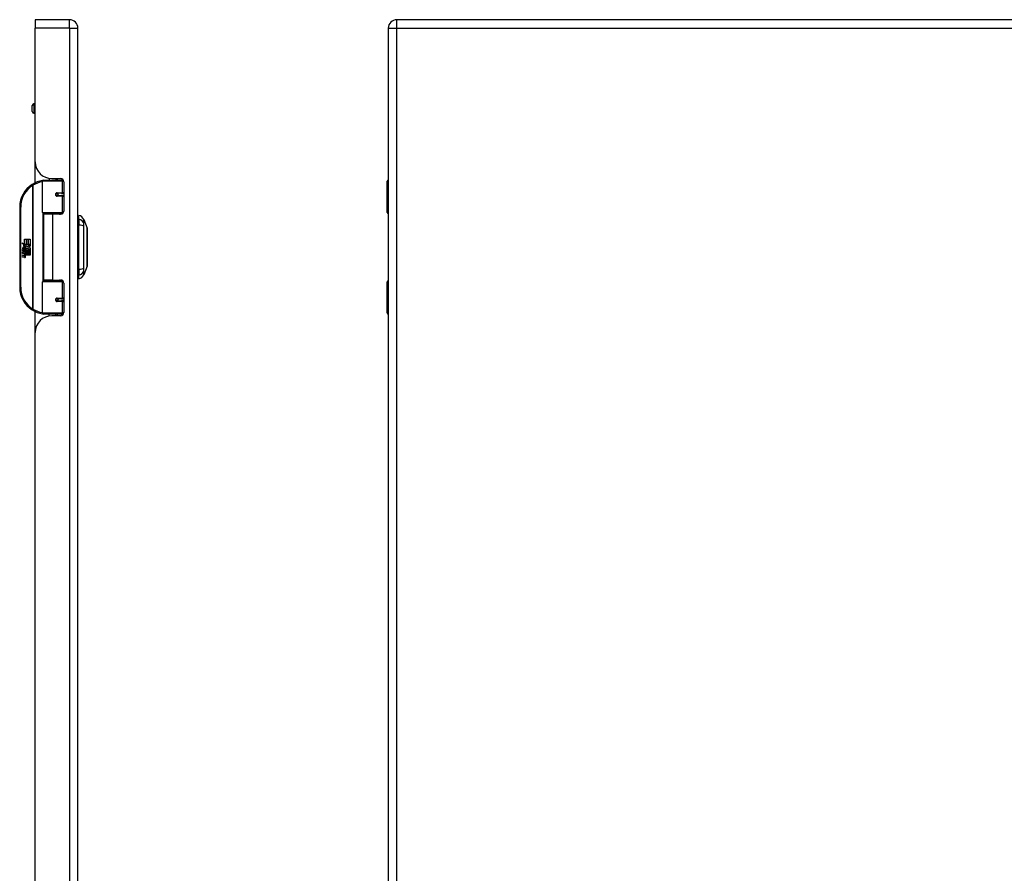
# Model space of a CAD drawing. Header units: inches. Extents: x 5 to 147, y 9 to 79.
# Tile 78 of 95: x 41 to 59, y 44 to 60. Entities that reach past the tile are written whole.
import ezdxf

# ---------------------------------------------------------------- set-up
doc = ezdxf.new("R2010")
doc.units = ezdxf.units.IN
doc.header["$MEASUREMENT"] = 0
doc.layers.add('Visible Edges(ANSI)', color=7, linetype='Continuous', lineweight=25)
doc.layers.add('Visible Tangent Edges(ANSI)', color=7, linetype='Continuous', lineweight=25)

msp = doc.modelspace()

# ---------------------------------------------------------------- linework, layer by layer
at = {"layer": 'Visible Edges(ANSI)'}
for p, q in [((40.836, 59.676), (40.836, 59.515)), ((41.475, 59.676), (40.836, 59.676)), ((77.194, 59.676), (47.598, 59.676)), ((40.836, 57.019), (40.836, 59.515)), ((41.636, 24.034), (41.636, 59.515)), ((47.437, 59.515), (47.437, 24.034)), ((40.781, 57.958), (40.781, 58.072)), ((40.836, 58.103), (40.812, 58.103)), ((40.836, 57.926), (40.812, 57.926)), ((40.836, 56.63), (40.836, 57.019)), ((41.096, 56.711), (41.096, 56.676)), ((41.148, 56.707), (41.314, 56.707)), ((41.222, 56.707), (41.222, 56.676)), ((40.972, 56.072), (40.972, 56.656)), ((40.991, 56.676), (41.321, 56.676)), ((41.366, 56.676), (41.321, 56.676)), ((41.373, 56.648), (41.373, 56.101)), ((47.417, 56.072), (47.417, 56.656)), ((41.239, 56.431), (41.239, 56.429)), ((41.244, 56.43), (41.239, 56.43)), ((41.331, 56.432), (41.244, 56.432)), ((41.244, 56.389), (41.331, 56.389)), ((41.246, 56.43), (41.246, 56.432)), ((41.247, 56.391), (41.247, 56.389)), ((41.331, 56.432), (41.373, 56.432)), ((41.373, 56.389), (41.331, 56.389)), ((40.547, 56.176), (40.547, 54.676)), ((41.325, 56.056), (40.988, 56.056)), ((41.159, 56.042), (40.991, 56.042)), ((40.991, 56.042), (40.991, 54.811)), ((41.064, 56.056), (41.064, 56.042)), ((41.314, 56.042), (41.159, 56.042)), ((41.255, 56.056), (41.255, 56.042)), ((41.325, 56.056), (41.353, 56.056)), ((41.652, 55.949), (41.652, 56.017)), ((41.652, 55.949), (41.652, 55.838)), ((47.437, 56.056), (47.433, 56.056)), ((41.652, 55.014), (41.652, 55.838)), ((41.744, 55.943), (41.807, 55.783)), ((40.587, 55.504), (40.635, 55.479)), ((40.633, 55.46), (40.587, 55.504)), ((40.619, 55.458), (40.633, 55.46)), ((40.663, 55.427), (40.619, 55.458)), ((40.625, 55.38), (40.625, 55.416)), ((40.634, 55.415), (40.634, 55.391)), ((40.635, 55.576), (40.667, 55.576)), ((40.635, 55.479), (40.635, 55.576)), ((40.638, 55.477), (40.667, 55.462)), ((40.667, 55.477), (40.638, 55.477)), ((40.651, 55.42), (40.663, 55.427)), ((40.667, 55.462), (40.657, 55.46)), ((40.657, 55.46), (40.685, 55.44)), ((40.689, 55.41), (40.66, 55.39)), ((40.667, 55.576), (40.667, 55.477)), ((40.671, 55.576), (40.703, 55.576)), ((40.671, 55.477), (40.671, 55.576)), ((40.703, 55.477), (40.671, 55.477)), ((40.685, 55.44), (40.739, 55.477)), ((40.738, 55.374), (40.689, 55.41)), ((40.703, 55.576), (40.703, 55.477)), ((40.708, 55.477), (40.708, 55.576)), ((40.708, 55.576), (40.74, 55.576)), ((40.739, 55.477), (40.708, 55.477)), ((40.74, 55.442), (40.714, 55.425)), ((40.714, 55.425), (40.74, 55.411)), ((40.74, 55.576), (40.74, 55.442)), ((40.74, 55.411), (40.74, 55.344)), ((40.601, 55.381), (40.629, 55.356)), ((40.601, 55.365), (40.601, 55.381)), ((40.621, 55.351), (40.601, 55.365)), ((40.601, 55.341), (40.621, 55.349)), ((40.601, 55.325), (40.601, 55.341)), ((40.629, 55.338), (40.601, 55.325)), ((40.601, 55.318), (40.656, 55.308)), ((40.601, 55.305), (40.601, 55.318)), ((40.624, 55.301), (40.601, 55.305)), ((40.601, 55.284), (40.636, 55.278)), ((40.601, 55.271), (40.601, 55.284)), ((40.624, 55.267), (40.601, 55.271)), ((40.601, 55.251), (40.636, 55.245)), ((40.601, 55.237), (40.601, 55.251)), ((40.636, 55.231), (40.601, 55.237)), ((40.613, 55.386), (40.604, 55.386)), ((40.621, 55.349), (40.621, 55.351)), ((40.629, 55.356), (40.656, 55.37)), ((40.656, 55.314), (40.629, 55.338)), ((40.656, 55.354), (40.638, 55.346)), ((40.638, 55.346), (40.638, 55.344)), ((40.638, 55.344), (40.656, 55.331)), ((40.641, 55.344), (40.659, 55.351)), ((40.74, 55.344), (40.641, 55.344)), ((40.646, 55.298), (40.646, 55.295)), ((40.656, 55.297), (40.646, 55.298)), ((40.648, 55.34), (40.74, 55.34)), ((40.659, 55.332), (40.648, 55.34)), ((40.653, 55.294), (40.659, 55.293)), ((40.656, 55.37), (40.656, 55.354)), ((40.656, 55.331), (40.656, 55.314)), ((40.656, 55.308), (40.656, 55.297)), ((40.659, 55.374), (40.738, 55.374)), ((40.659, 55.351), (40.659, 55.374)), ((40.659, 55.31), (40.659, 55.332)), ((40.74, 55.31), (40.659, 55.31)), ((40.659, 55.306), (40.74, 55.306)), ((40.659, 55.293), (40.659, 55.306)), ((40.74, 55.276), (40.66, 55.276)), ((40.74, 55.34), (40.74, 55.31)), ((40.74, 55.306), (40.74, 55.276)), ((41.807, 55.069), (41.744, 54.909)), ((41.652, 55.014), (41.652, 54.904)), ((41.652, 54.836), (41.652, 54.904)), ((40.972, 54.196), (40.972, 54.78)), ((40.988, 54.796), (41.325, 54.796)), ((41.159, 54.811), (40.991, 54.811)), ((41.064, 54.796), (41.064, 54.811)), ((41.159, 54.811), (41.314, 54.811)), ((41.255, 54.796), (41.255, 54.811)), ((41.353, 54.796), (41.325, 54.796)), ((41.373, 54.752), (41.373, 54.204)), ((47.417, 54.196), (47.417, 54.78)), ((47.433, 54.796), (47.437, 54.796)), ((41.239, 54.421), (41.239, 54.423)), ((41.239, 54.422), (41.244, 54.422)), ((41.331, 54.463), (41.244, 54.463)), ((41.244, 54.42), (41.331, 54.42)), ((41.246, 54.422), (41.246, 54.42)), ((41.247, 54.461), (41.247, 54.463)), ((41.331, 54.463), (41.373, 54.463)), ((41.373, 54.42), (41.331, 54.42)), ((40.836, 53.833), (40.836, 54.223)), ((41.321, 54.176), (40.991, 54.176)), ((41.096, 54.141), (41.096, 54.176)), ((41.314, 54.145), (41.148, 54.145)), ((41.222, 54.145), (41.222, 54.176)), ((41.321, 54.176), (41.366, 54.176)), ((40.836, 43.368), (40.836, 53.833))]:
    msp.add_line(p, q, dxfattribs=at)
at = {"layer": 'Visible Edges(ANSI)', "flags": 128}
for points in [[(40.979, 56.671), (40.979, 56.671), (40.978, 56.671), (40.978, 56.671), (40.978, 56.671), (40.978, 56.671), (40.977, 56.671), (40.977, 56.671), (40.977, 56.671), (40.977, 56.671), (40.976, 56.671), (40.976, 56.671), (40.976, 56.671), (40.976, 56.671), (40.975, 56.671), (40.975, 56.671), (40.975, 56.671), (40.975, 56.671), (40.974, 56.671), (40.974, 56.671), (40.974, 56.671), (40.974, 56.671), (40.973, 56.671), (40.973, 56.671), (40.973, 56.671)], [(41.244, 56.389), (41.241, 56.389), (41.239, 56.389), (41.236, 56.39), (41.234, 56.391), (41.231, 56.393), (41.229, 56.395), (41.227, 56.397), (41.225, 56.399), (41.224, 56.402), (41.223, 56.404), (41.222, 56.407), (41.222, 56.41), (41.222, 56.413), (41.223, 56.416), (41.224, 56.419), (41.225, 56.422), (41.227, 56.424), (41.229, 56.426), (41.231, 56.428), (41.234, 56.429), (41.236, 56.431), (41.239, 56.431), (41.241, 56.432), (41.244, 56.432)], [(41.291, 56.042), (41.293, 56.043), (41.296, 56.044), (41.299, 56.044), (41.301, 56.045), (41.304, 56.046), (41.306, 56.047), (41.309, 56.048), (41.311, 56.049), (41.314, 56.049), (41.316, 56.05), (41.319, 56.051), (41.321, 56.051), (41.324, 56.052), (41.327, 56.052), (41.329, 56.053), (41.332, 56.053), (41.334, 56.054), (41.337, 56.054), (41.339, 56.054), (41.342, 56.055), (41.345, 56.055), (41.347, 56.055), (41.35, 56.055), (41.352, 56.056)], [(41.807, 55.071), (41.807, 55.071), (41.807, 55.073), (41.807, 55.075), (41.807, 55.078), (41.807, 55.082), (41.807, 55.086), (41.807, 55.092), (41.807, 55.098), (41.807, 55.105), (41.807, 55.113), (41.807, 55.122), (41.807, 55.131), (41.807, 55.141), (41.807, 55.151), (41.807, 55.163), (41.807, 55.175), (41.807, 55.187), (41.807, 55.201), (41.807, 55.214), (41.807, 55.228), (41.807, 55.243), (41.807, 55.258), (41.807, 55.274), (41.807, 55.29), (41.807, 55.306), (41.807, 55.323), (41.807, 55.34), (41.807, 55.357), (41.807, 55.374), (41.807, 55.391), (41.807, 55.408), (41.807, 55.426), (41.807, 55.443), (41.807, 55.461), (41.807, 55.478), (41.807, 55.496), (41.807, 55.512), (41.807, 55.529), (41.807, 55.546), (41.807, 55.562), (41.807, 55.578), (41.807, 55.594), (41.807, 55.609), (41.807, 55.624), (41.807, 55.638), (41.807, 55.652), (41.807, 55.665), (41.807, 55.677), (41.807, 55.689), (41.807, 55.701), (41.807, 55.711), (41.807, 55.721), (41.807, 55.731), (41.807, 55.739), (41.807, 55.747), (41.807, 55.754), (41.807, 55.76), (41.807, 55.766), (41.807, 55.771), (41.807, 55.774), (41.807, 55.777), (41.807, 55.779), (41.807, 55.781), (41.807, 55.781)], [(41.352, 54.797), (41.35, 54.797), (41.347, 54.797), (41.345, 54.797), (41.342, 54.797), (41.339, 54.798), (41.337, 54.798), (41.334, 54.799), (41.332, 54.799), (41.329, 54.799), (41.327, 54.8), (41.324, 54.8), (41.321, 54.801), (41.319, 54.802), (41.316, 54.802), (41.314, 54.803), (41.311, 54.804), (41.309, 54.804), (41.306, 54.805), (41.304, 54.806), (41.301, 54.807), (41.299, 54.808), (41.296, 54.809), (41.293, 54.81), (41.291, 54.811)], [(41.244, 54.42), (41.241, 54.42), (41.239, 54.421), (41.236, 54.422), (41.234, 54.423), (41.231, 54.424), (41.229, 54.426), (41.227, 54.428), (41.225, 54.431), (41.224, 54.433), (41.223, 54.436), (41.222, 54.439), (41.222, 54.442), (41.222, 54.445), (41.223, 54.448), (41.224, 54.45), (41.225, 54.453), (41.227, 54.455), (41.229, 54.458), (41.231, 54.459), (41.234, 54.461), (41.236, 54.462), (41.239, 54.463), (41.241, 54.463), (41.244, 54.463)], [(40.973, 54.182), (40.973, 54.182), (40.973, 54.182), (40.974, 54.181), (40.974, 54.181), (40.974, 54.181), (40.974, 54.181), (40.975, 54.181), (40.975, 54.181), (40.975, 54.181), (40.975, 54.181), (40.976, 54.181), (40.976, 54.181), (40.976, 54.181), (40.976, 54.181), (40.977, 54.181), (40.977, 54.181), (40.977, 54.181), (40.977, 54.181), (40.978, 54.181), (40.978, 54.181), (40.978, 54.181), (40.978, 54.181), (40.979, 54.181), (40.979, 54.181)]]:
    msp.add_lwpolyline(points, dxfattribs=at)
at = {"layer": 'Visible Edges(ANSI)'}
for centre in [(41.244, 56.41), (41.244, 54.442)]:
    msp.add_circle(centre, 0.0197, dxfattribs=at)
for centre, radius, start, end in [((41.475, 59.515), 0.161, 0, 90), ((47.598, 59.515), 0.161, 90, 180), ((40.812, 58.072), 0.0315, 90, 180), ((40.812, 57.958), 0.0315, 180, 270), ((41.148, 57.019), 0.312, 180, 270), ((41.314, 56.648), 0.0591, 0, 90), ((41.047, 56.176), 0.5, 122.2377, 180), ((41.047, 56.176), 0.5, 98.5081, 122.2377), ((40.991, 56.656), 0.0197, 90, 180), ((47.437, 56.656), 0.0197, 90.5386, 180), ((41.244, 56.41), 0.0217, 279.147, 90), ((40.988, 56.072), 0.0157, 180, 270), ((41.314, 56.101), 0.0591, 270, 0), ((41.66, 55.958), 0.0394, 101.537, 126.8699), ((41.634, 55.9), 0.118, 21.2505, 81.3991), ((47.433, 56.072), 0.0157, 180, 270), ((41.802, 55.781), 0.00492, 0.2088, 21.2505), ((40.662, 55.404), 0.0607, 171.5605, 197.3343), ((40.622, 55.41), 0.0197, 86.5646, 171.5605), ((40.641, 55.398), 0.0307, 154.6784, 202.5609), ((40.622, 55.407), 0.0096, 73.5261, 154.6784), ((40.62, 55.39), 0.0398, 44.1684, 86.5646), ((40.632, 55.398), 0.0168, 19.3797, 82.9975), ((40.638, 55.4), 0.0109, 321.1652, 19.3797), ((40.627, 55.397), 0.0299, 350.4085, 44.1684), ((40.627, 55.397), 0.033, 347.079, 43.1785), ((40.616, 55.255), 0.0465, 57.5992, 80), ((40.616, 55.221), 0.0465, 58.5584, 80.8257), ((40.636, 55.405), 0.0282, 246.1555, 293.8445), ((40.639, 55.399), 0.00955, 241.4547, 321.1652), ((40.638, 55.29), 0.0123, 260, 293.5571), ((40.638, 55.257), 0.0123, 259.9922, 293.5487), ((40.641, 55.259), 0.0288, 259, 288.4748), ((40.634, 55.284), 0.0126, 6.03, 57.5992), ((40.634, 55.25), 0.0126, 6.1027, 57.6083), ((40.641, 55.284), 0.006, 293.5571, 6.03), ((40.641, 55.251), 0.006, 293.5487, 6.1027), ((40.642, 55.293), 0.0288, 273.6169, 286.9928), ((40.633, 55.242), 0.0246, 359.6788, 63.9508), ((40.633, 55.275), 0.024, 359.4776, 57.4114), ((40.642, 55.393), 0.0152, 293.8445, 355.0802), ((40.647, 55.275), 0.0101, 286.9928, 359.4776), ((40.647, 55.242), 0.0105, 288.4748, 359.6788), ((40.636, 55.277), 0.024, 358.7952, 46.5849), ((41.802, 55.071), 0.00492, 338.7495, 359.7912), ((41.66, 54.895), 0.0394, 233.1301, 258.463), ((41.634, 54.952), 0.118, 278.6009, 338.7495), ((41.047, 54.676), 0.5, 180, 237.7623), ((40.988, 54.78), 0.0157, 90, 180), ((41.314, 54.752), 0.0591, 0, 90), ((47.433, 54.78), 0.0157, 90, 180), ((41.244, 54.442), 0.0217, 270, 80.853), ((41.047, 54.676), 0.5, 237.7623, 261.4919), ((41.148, 53.833), 0.312, 90, 180), ((40.991, 54.196), 0.0197, 180, 270), ((41.314, 54.204), 0.0591, 270, 0), ((47.437, 54.196), 0.0197, 180, 269.4614)]:
    msp.add_arc(centre, radius, start, end, dxfattribs=at)
at = {"layer": 'Visible Tangent Edges(ANSI)'}
for p, q in [((41.475, 59.515), (41.475, 59.676)), ((47.598, 59.515), (47.598, 59.676)), ((41.475, 59.515), (40.836, 59.515)), ((41.475, 59.515), (41.475, 24.034)), ((41.475, 59.515), (41.636, 59.515)), ((47.437, 59.515), (47.598, 59.515)), ((47.598, 59.515), (77.194, 59.515)), ((47.598, 24.034), (47.598, 59.515)), ((40.812, 58.103), (40.812, 57.926)), ((41.247, 56.707), (41.247, 56.676)), ((40.78, 56.599), (40.791, 56.582)), ((40.791, 56.582), (40.791, 54.27)), ((40.791, 56.582), (40.794, 56.582)), ((40.794, 54.27), (40.794, 56.582)), ((41.34, 56.656), (40.972, 56.656)), ((41.34, 56.656), (41.373, 56.656)), ((41.34, 56.656), (41.34, 56.442)), ((47.437, 56.656), (47.417, 56.656)), ((41.247, 56.432), (41.247, 56.43)), ((41.247, 56.391), (41.247, 56.39)), ((41.249, 56.442), (41.34, 56.442)), ((41.34, 56.379), (41.249, 56.379)), ((41.373, 56.442), (41.34, 56.442)), ((41.34, 56.379), (41.34, 56.072)), ((41.34, 56.379), (41.373, 56.379)), ((40.547, 56.176), (40.566, 56.176)), ((40.566, 54.676), (40.566, 56.176)), ((40.972, 56.072), (41.34, 56.072)), ((40.979, 56.058), (40.979, 54.794)), ((41.159, 56.042), (41.159, 54.811)), ((41.366, 56.072), (41.34, 56.072)), ((47.417, 56.072), (47.437, 56.072)), ((40.566, 54.676), (40.547, 54.676)), ((41.34, 54.78), (40.972, 54.78)), ((41.34, 54.78), (41.366, 54.78)), ((41.34, 54.78), (41.34, 54.473)), ((47.437, 54.78), (47.417, 54.78)), ((41.247, 54.462), (41.247, 54.461)), ((41.247, 54.422), (41.247, 54.42)), ((41.249, 54.473), (41.34, 54.473)), ((41.34, 54.41), (41.249, 54.41)), ((41.373, 54.473), (41.34, 54.473)), ((41.34, 54.41), (41.34, 54.196)), ((41.34, 54.41), (41.373, 54.41)), ((40.791, 54.27), (40.78, 54.253)), ((40.794, 54.27), (40.791, 54.27)), ((40.972, 54.196), (41.34, 54.196)), ((41.247, 54.176), (41.247, 54.145)), ((41.373, 54.196), (41.34, 54.196)), ((47.417, 54.196), (47.437, 54.196))]:
    msp.add_line(p, q, dxfattribs=at)
at = {"layer": 'Visible Tangent Edges(ANSI)', "flags": 128}
for points in [[(41.249, 56.442), (41.245, 56.442), (41.241, 56.441), (41.237, 56.44), (41.233, 56.438), (41.229, 56.436), (41.226, 56.433), (41.223, 56.43), (41.22, 56.427), (41.218, 56.423), (41.217, 56.419), (41.216, 56.415), (41.215, 56.41), (41.216, 56.406), (41.217, 56.402), (41.218, 56.398), (41.22, 56.394), (41.223, 56.39), (41.226, 56.387), (41.229, 56.385), (41.233, 56.383), (41.237, 56.381), (41.241, 56.38), (41.245, 56.379), (41.249, 56.379)], [(47.437, 56.441), (47.435, 56.44), (47.433, 56.439), (47.432, 56.438), (47.431, 56.436), (47.43, 56.434), (47.429, 56.431), (47.428, 56.428), (47.427, 56.425), (47.427, 56.421), (47.426, 56.418), (47.426, 56.414), (47.426, 56.41), (47.426, 56.407), (47.426, 56.403), (47.427, 56.399), (47.427, 56.396), (47.428, 56.393), (47.429, 56.39), (47.43, 56.387), (47.431, 56.385), (47.432, 56.383), (47.433, 56.381), (47.435, 56.38), (47.437, 56.379)], [(47.437, 56.399), (47.436, 56.4), (47.436, 56.401), (47.436, 56.402), (47.436, 56.403), (47.436, 56.404), (47.436, 56.404), (47.435, 56.405), (47.435, 56.406), (47.435, 56.407), (47.435, 56.408), (47.435, 56.409), (47.435, 56.41), (47.435, 56.411), (47.435, 56.412), (47.435, 56.413), (47.435, 56.414), (47.435, 56.415), (47.436, 56.416), (47.436, 56.417), (47.436, 56.418), (47.436, 56.419), (47.436, 56.42), (47.436, 56.421), (47.437, 56.422)], [(41.353, 56.056), (41.349, 56.056), (41.344, 56.056), (41.34, 56.055), (41.336, 56.055), (41.332, 56.055), (41.328, 56.055), (41.324, 56.054), (41.32, 56.054), (41.315, 56.053), (41.311, 56.053), (41.307, 56.052), (41.303, 56.052), (41.299, 56.051), (41.295, 56.051), (41.291, 56.05), (41.287, 56.049), (41.283, 56.049), (41.279, 56.048), (41.275, 56.047), (41.271, 56.046), (41.267, 56.045), (41.263, 56.044), (41.259, 56.043), (41.255, 56.042)], [(41.746, 55.866), (41.746, 55.874), (41.746, 55.88), (41.746, 55.885), (41.746, 55.89), (41.746, 55.895), (41.746, 55.9), (41.745, 55.904), (41.745, 55.909), (41.745, 55.913), (41.745, 55.916), (41.745, 55.92), (41.745, 55.923), (41.745, 55.926), (41.745, 55.929), (41.745, 55.932), (41.745, 55.934), (41.745, 55.936), (41.745, 55.938), (41.745, 55.939), (41.745, 55.94), (41.744, 55.941), (41.744, 55.942), (41.744, 55.943), (41.744, 55.943)], [(41.746, 55.037), (41.746, 55.071), (41.746, 55.102), (41.746, 55.133), (41.745, 55.165), (41.745, 55.197), (41.745, 55.229), (41.745, 55.262), (41.745, 55.294), (41.745, 55.327), (41.745, 55.36), (41.744, 55.393), (41.744, 55.426), (41.744, 55.459), (41.745, 55.492), (41.745, 55.525), (41.745, 55.558), (41.745, 55.59), (41.745, 55.623), (41.745, 55.655), (41.745, 55.687), (41.746, 55.719), (41.746, 55.75), (41.746, 55.781), (41.746, 55.815)], [(41.746, 55.815), (41.746, 55.817), (41.746, 55.82), (41.746, 55.823), (41.746, 55.826), (41.746, 55.828), (41.746, 55.831), (41.746, 55.833), (41.746, 55.836), (41.746, 55.838), (41.746, 55.84), (41.746, 55.843), (41.746, 55.845), (41.746, 55.847), (41.746, 55.849), (41.746, 55.851), (41.746, 55.853), (41.746, 55.855), (41.746, 55.857), (41.746, 55.858), (41.746, 55.86), (41.746, 55.862), (41.746, 55.863), (41.746, 55.865), (41.746, 55.866)], [(41.807, 55.783), (41.807, 55.783), (41.807, 55.782), (41.807, 55.782), (41.807, 55.781), (41.807, 55.779), (41.807, 55.778), (41.807, 55.776), (41.807, 55.773), (41.807, 55.771), (41.807, 55.768), (41.807, 55.765), (41.807, 55.762), (41.807, 55.758), (41.807, 55.754), (41.807, 55.75), (41.807, 55.745), (41.807, 55.741), (41.807, 55.736), (41.807, 55.73), (41.807, 55.725), (41.807, 55.719), (41.807, 55.713), (41.807, 55.707), (41.807, 55.701)], [(41.807, 55.701), (41.807, 55.699), (41.807, 55.697), (41.807, 55.695), (41.807, 55.693), (41.807, 55.692), (41.807, 55.69), (41.807, 55.688), (41.807, 55.686), (41.807, 55.684), (41.807, 55.682), (41.807, 55.68), (41.807, 55.678), (41.807, 55.676), (41.807, 55.674), (41.807, 55.672), (41.807, 55.67), (41.807, 55.668), (41.807, 55.666), (41.807, 55.664), (41.807, 55.662), (41.807, 55.66), (41.807, 55.658), (41.807, 55.656), (41.807, 55.654)], [(41.807, 55.654), (41.807, 55.638), (41.807, 55.621), (41.807, 55.603), (41.807, 55.585), (41.807, 55.566), (41.807, 55.547), (41.807, 55.527), (41.807, 55.508), (41.807, 55.487), (41.807, 55.467), (41.807, 55.447), (41.807, 55.426), (41.807, 55.405), (41.807, 55.385), (41.807, 55.365), (41.807, 55.344), (41.807, 55.324), (41.807, 55.305), (41.807, 55.286), (41.807, 55.267), (41.807, 55.249), (41.807, 55.231), (41.807, 55.215), (41.807, 55.199)], [(41.746, 54.986), (41.746, 54.987), (41.746, 54.989), (41.746, 54.99), (41.746, 54.992), (41.746, 54.994), (41.746, 54.995), (41.746, 54.997), (41.746, 54.999), (41.746, 55.001), (41.746, 55.003), (41.746, 55.005), (41.746, 55.007), (41.746, 55.009), (41.746, 55.012), (41.746, 55.014), (41.746, 55.016), (41.746, 55.019), (41.746, 55.021), (41.746, 55.024), (41.746, 55.027), (41.746, 55.029), (41.746, 55.032), (41.746, 55.035), (41.746, 55.037)], [(41.807, 55.199), (41.807, 55.196), (41.807, 55.194), (41.807, 55.192), (41.807, 55.19), (41.807, 55.188), (41.807, 55.186), (41.807, 55.184), (41.807, 55.182), (41.807, 55.18), (41.807, 55.178), (41.807, 55.176), (41.807, 55.174), (41.807, 55.172), (41.807, 55.17), (41.807, 55.168), (41.807, 55.166), (41.807, 55.164), (41.807, 55.162), (41.807, 55.161), (41.807, 55.159), (41.807, 55.157), (41.807, 55.155), (41.807, 55.153), (41.807, 55.151)], [(41.807, 55.151), (41.807, 55.145), (41.807, 55.139), (41.807, 55.133), (41.807, 55.127), (41.807, 55.122), (41.807, 55.116), (41.807, 55.111), (41.807, 55.107), (41.807, 55.102), (41.807, 55.098), (41.807, 55.094), (41.807, 55.09), (41.807, 55.087), (41.807, 55.084), (41.807, 55.081), (41.807, 55.079), (41.807, 55.076), (41.807, 55.075), (41.807, 55.073), (41.807, 55.072), (41.807, 55.071), (41.807, 55.07), (41.807, 55.069), (41.807, 55.069)], [(41.744, 54.909), (41.744, 54.91), (41.744, 54.91), (41.744, 54.911), (41.745, 54.912), (41.745, 54.913), (41.745, 54.914), (41.745, 54.916), (41.745, 54.918), (41.745, 54.92), (41.745, 54.923), (41.745, 54.926), (41.745, 54.929), (41.745, 54.932), (41.745, 54.936), (41.745, 54.939), (41.745, 54.943), (41.745, 54.948), (41.746, 54.952), (41.746, 54.957), (41.746, 54.962), (41.746, 54.967), (41.746, 54.972), (41.746, 54.978), (41.746, 54.986)], [(41.255, 54.81), (41.259, 54.809), (41.263, 54.808), (41.267, 54.807), (41.271, 54.806), (41.275, 54.805), (41.279, 54.804), (41.283, 54.804), (41.287, 54.803), (41.291, 54.802), (41.295, 54.801), (41.299, 54.801), (41.303, 54.8), (41.307, 54.8), (41.311, 54.799), (41.315, 54.799), (41.32, 54.798), (41.324, 54.798), (41.328, 54.798), (41.332, 54.797), (41.336, 54.797), (41.34, 54.797), (41.344, 54.797), (41.349, 54.796), (41.353, 54.796)], [(41.249, 54.473), (41.245, 54.473), (41.241, 54.472), (41.237, 54.471), (41.233, 54.469), (41.229, 54.467), (41.226, 54.465), (41.223, 54.462), (41.22, 54.458), (41.218, 54.454), (41.217, 54.45), (41.216, 54.446), (41.215, 54.442), (41.216, 54.438), (41.217, 54.433), (41.218, 54.429), (41.22, 54.426), (41.223, 54.422), (41.226, 54.419), (41.229, 54.416), (41.233, 54.414), (41.237, 54.412), (41.241, 54.411), (41.245, 54.411), (41.249, 54.41)], [(47.437, 54.473), (47.435, 54.472), (47.433, 54.471), (47.432, 54.469), (47.431, 54.467), (47.43, 54.465), (47.429, 54.462), (47.428, 54.46), (47.427, 54.456), (47.427, 54.453), (47.426, 54.449), (47.426, 54.446), (47.426, 54.442), (47.426, 54.438), (47.426, 54.434), (47.427, 54.431), (47.427, 54.427), (47.428, 54.424), (47.429, 54.421), (47.43, 54.419), (47.431, 54.416), (47.432, 54.414), (47.433, 54.413), (47.435, 54.412), (47.437, 54.411)], [(47.437, 54.431), (47.436, 54.431), (47.436, 54.432), (47.436, 54.433), (47.436, 54.434), (47.436, 54.435), (47.436, 54.436), (47.435, 54.437), (47.435, 54.438), (47.435, 54.439), (47.435, 54.44), (47.435, 54.441), (47.435, 54.442), (47.435, 54.443), (47.435, 54.444), (47.435, 54.445), (47.435, 54.446), (47.435, 54.447), (47.436, 54.448), (47.436, 54.449), (47.436, 54.45), (47.436, 54.45), (47.436, 54.451), (47.436, 54.452), (47.437, 54.453)]]:
    msp.add_lwpolyline(points, dxfattribs=at)
at = {"layer": 'Visible Tangent Edges(ANSI)'}
for centre, start, end in [((41.047, 56.176), 122.2377, 180), ((41.051, 56.176), 99.4349, 122.2377), ((41.047, 54.676), 180, 237.7623), ((41.051, 54.676), 237.7623, 260.5651)]:
    msp.add_arc(centre, 0.48, start, end, dxfattribs=at)
for centre, major_axis, ratio, start_param, end_param in [((40.791, 56.582), (-0.0105, 0.0167), 0.161367, 4.610972, 6.283185), ((40.976, 56.651), (-0.0029, 0.0195), 0.187781, 5.698095, 6.283185), ((41.321, 56.656), (0, 0.0197), 0.965926, 4.712389, 6.283185), ((41.244, 56.442), (0, -0.00984), 0.476565, 0, 1.570796), ((41.244, 56.379), (0, 0.00984), 0.476565, 4.712389, 6.283185), ((41.331, 56.442), (0, -0.00984), 0.965926, 0, 1.570796), ((41.331, 56.379), (0, 0.00984), 0.965926, 4.712389, 6.283185), ((41.325, 56.072), (0, -0.0157), 0.965926, 0, 1.570796), ((41.632, 55.838), (0.117, -0.016), 0.948273, 0.391156, 1.528426), ((41.632, 55.8), (0.118, 0.005), 0.314585, 0.249322, 1.386592), ((41.632, 55.052), (0.118, -0.005), 0.314585, 4.896593, 6.033863), ((41.632, 55.014), (0.117, 0.016), 0.948273, 4.754759, 5.892029), ((41.325, 54.78), (0, 0.0157), 0.965926, 4.712389, 6.283185), ((41.244, 54.473), (0, -0.00984), 0.476565, 0, 1.570796), ((41.244, 54.41), (0, 0.00984), 0.476565, 4.712389, 6.283185), ((41.331, 54.473), (0, -0.00984), 0.965926, 0, 1.570796), ((41.331, 54.41), (0, 0.00984), 0.965926, 4.712389, 6.283185), ((40.791, 54.27), (-0.0105, -0.0167), 0.161367, 0, 1.672214), ((40.976, 54.201), (-0.0029, -0.0195), 0.187781, 0, 0.58509), ((41.321, 54.196), (0, -0.0197), 0.965926, 0, 1.570796)]:
    msp.add_ellipse(centre, major_axis=major_axis, ratio=ratio, start_param=start_param, end_param=end_param, dxfattribs=at)

doc.saveas('drawing.dxf')
